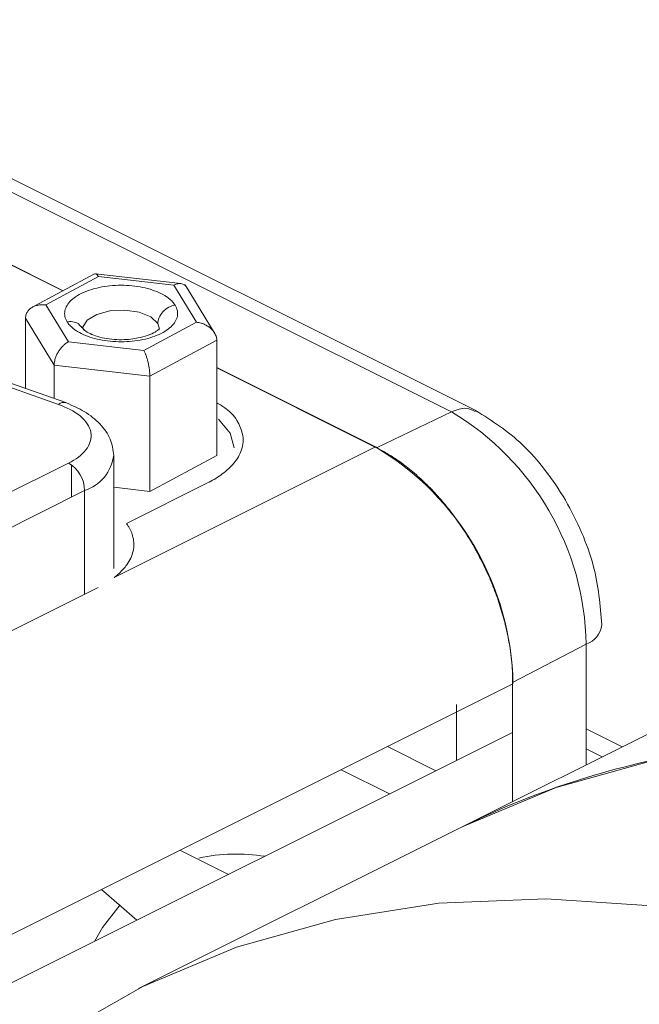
# Model space of a CAD drawing. Header units: inches. Extents: x 0.5 to 10.5, y 0.2 to 8.2.
# Tile 36 of 50: x 6.548 to 6.719, y 6.111 to 6.383. Entities that reach past the tile are written whole.
import ezdxf

# ---------------------------------------------------------------- set-up
doc = ezdxf.new("R2010")
doc.units = ezdxf.units.IN
doc.header["$MEASUREMENT"] = 0

msp = doc.modelspace()

# ---------------------------------------------------------------- linework, layer by layer
at = {"color": 7, "linetype": 'Continuous', "lineweight": 15}
for p, q in [((6.6668785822, 6.2749464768), (6.4505039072, 6.3831338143)), ((6.6736278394, 6.2752887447), (6.4572444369, 6.383480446)), ((6.4605766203, 6.3578425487), (6.5594165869, 6.3084225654)), ((6.5682022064, 6.3131357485), (6.5503561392, 6.3035619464)), ((6.5547432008, 6.3045715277), (6.56930794, 6.31238501)), ((6.5921024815, 6.3104598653), (6.5684744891, 6.313184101)), ((6.56930794, 6.31238501), (6.5901236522, 6.3099850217)), ((6.5901236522, 6.3099850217), (6.5963746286, 6.2997715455)), ((6.6016078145, 6.2964690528), (6.5932344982, 6.310150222)), ((6.5609941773, 6.2943580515), (6.5547432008, 6.3045715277)), ((6.5491173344, 6.3008900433), (6.5491173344, 6.2814085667)), ((6.5570577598, 6.2879161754), (6.5491173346, 6.3008900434)), ((6.5963746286, 6.2997715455), (6.5818098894, 6.2919580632)), ((6.5645506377, 6.2986194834), (6.5647194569, 6.2982678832)), ((6.5818098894, 6.2919580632), (6.5609941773, 6.2943580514)), ((6.6020004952, 6.2947927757), (6.58349934, 6.2848675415)), ((6.6020004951, 6.2947927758), (6.6020004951, 6.262858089)), ((6.5602782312, 6.2775010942), (6.5278384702, 6.2888583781)), ((6.5582129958, 6.2770148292), (6.5257732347, 6.2883721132)), ((6.58349934, 6.2848675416), (6.5570577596, 6.2879161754)), ((6.5570577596, 6.2879161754), (6.5570577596, 6.2786285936)), ((6.6020004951, 6.2871306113), (6.6461812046, 6.2650402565)), ((6.5834993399, 6.2529328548), (6.5834993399, 6.2848675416)), ((6.6461812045, 6.2650402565), (6.6668785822, 6.274946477)), ((6.5736677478, 6.2291370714), (6.6459160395, 6.2652612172)), ((6.5735244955, 6.2316459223), (6.5735244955, 6.2628986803)), ((6.7041707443, 6.2106270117), (6.6838346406, 6.2000976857)), ((6.6838346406, 6.200097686), (6.6838346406, 6.1671078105)), ((6.7355080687, 6.1929445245), (6.6687828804, 6.1595819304)), ((6.7141362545, 6.1822586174), (6.7041707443, 6.1872413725)), ((6.6363665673, 6.1759306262), (6.6497899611, 6.1692189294)), ((6.6687828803, 6.1595819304), (6.5803945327, 6.1153877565))]:
    msp.add_line(p, q, dxfattribs=at)
at = {"color": 144, "linetype": 'Continuous', "lineweight": 0}
for p, q in [((6.5595018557, 6.3084683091), (6.4605766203, 6.3579309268)), ((6.6459160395, 6.2652612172), (6.6020004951, 6.2872189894)), ((6.6020004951, 6.262858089), (6.5834993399, 6.2529328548)), ((6.4177100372, 6.1891280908), (6.5610505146, 6.2607983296)), ((6.5834993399, 6.2529328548), (6.5735244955, 6.2540829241)), ((6.5994237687, 6.255273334), (6.5770396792, 6.2440812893)), ((6.565469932, 6.2531759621), (6.4221294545, 6.1815057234)), ((6.4274459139, 6.1554649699), (6.5692208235, 6.2263524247)), ((6.7041707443, 6.1772758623), (6.7041707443, 6.2106270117)), ((6.683923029, 6.199708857), (6.3395620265, 6.0275283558)), ((6.6682782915, 6.1784630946), (6.6682782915, 6.1940194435)), ((6.6838346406, 6.1862412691), (6.3395620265, 6.0141049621)), ((6.6838346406, 6.1862412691), (6.6838346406, 6.1671078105)), ((6.5918194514, 6.1536570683), (6.6052428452, 6.1469453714)), ((6.5799184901, 6.1342831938), (6.5701312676, 6.1428129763))]:
    msp.add_line(p, q, dxfattribs=at)
at = {"color": 8, "linetype": 'Continuous', "lineweight": 15}
for p, q in [((6.5857188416, 6.2993959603), (6.5861838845, 6.2978287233)), ((6.5617978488, 6.260346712), (6.5617978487, 6.2513399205)), ((6.565469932, 6.224476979), (6.565469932, 6.2531759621)), ((6.6626314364, 6.175639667), (6.6492080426, 6.1823513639)), ((6.7085609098, 6.1794709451), (6.7041707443, 6.1816660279))]:
    msp.add_line(p, q, dxfattribs=at)
at = {"color": 8, "linetype": 'Continuous', "lineweight": 15, "flags": 128}
msp.add_lwpolyline([(6.5651472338, 6.2975336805), (6.5649825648, 6.2983492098), (6.566176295, 6.3003342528), (6.568798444, 6.301939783), (6.5724498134, 6.3029213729), (6.5765745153, 6.3031295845), (6.5805446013, 6.3025327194), (6.5837556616, 6.3012216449), (6.5857188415, 6.2993959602), (6.5857188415, 6.2993959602)], dxfattribs=at)
at = {"color": 144, "linetype": 'Continuous', "lineweight": 0, "flags": 128}
for points in [[(6.602527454, 6.2729346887), (6.6057440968, 6.2690847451), (6.6068088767, 6.2650163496)], [(6.9399061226, 6.1423633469), (6.9074853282, 6.1570700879), (6.8752502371, 6.1686852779), (6.8433854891, 6.1771423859), (6.8120736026, 6.1823929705), (6.7814939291, 6.1844069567), (6.7518216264, 6.1831728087), (6.7232266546, 6.1786975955), (6.6958728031, 6.1710069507), (6.6699167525, 6.1601449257), (6.6687828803, 6.1595819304)]]:
    msp.add_lwpolyline(points, dxfattribs=at)
at = {"color": 7, "linetype": 'Continuous', "lineweight": 15, "flags": 128}
for points in [[(6.851517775, 6.098169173), (6.8190969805, 6.1128759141), (6.7868618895, 6.124491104), (6.7549971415, 6.1329482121), (6.7236852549, 6.1381987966), (6.6931055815, 6.1402127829), (6.6634332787, 6.1389786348), (6.6348383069, 6.1345034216), (6.6074844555, 6.1268127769), (6.5815284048, 6.1159507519), (6.5571188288, 6.1019795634), (6.5343955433, 6.084979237), (6.5134887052, 6.0650471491), (6.494518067, 6.0422974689), (6.4775922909, 6.0168605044), (6.462808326, 5.9888819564), (6.4502508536, 5.9585220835), (6.4399918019, 5.9259547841), (6.4320899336, 5.8913666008), (6.42659051, 5.8549556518), (6.4259926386, 5.8495185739)], [(6.5681767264, 6.128412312), (6.5704205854, 6.1322205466), (6.5752752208, 6.1385773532)]]:
    msp.add_lwpolyline(points, dxfattribs=at)
at = {"color": 8, "linetype": 'Continuous', "lineweight": 15}
for centre, radius, start, end in [((6.5596564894, 6.2754509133), 0.0021282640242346, 67.0816575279, 132.7070004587), ((6.5617664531, 6.2644290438), 0.0118468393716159, 288.2167872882, 352.9625807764)]:
    msp.add_arc(centre, radius, start, end, dxfattribs=at)
at = {"color": 7, "linetype": 'Continuous', "lineweight": 15}
for centre, radius, start, end in [((6.6278331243, 6.2093374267), 0.076348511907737, 0.9678156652, 59.2421479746), ((6.6075097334, 6.1036419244), 0.0489503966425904, 80.8525225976, 102.3075988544)]:
    msp.add_arc(centre, radius, start, end, dxfattribs=at)
at = {"color": 144, "linetype": 'Continuous', "lineweight": 0}
for centre, radius, start, end in [((6.6061221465, 6.198394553), 0.0778119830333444, 0.9678156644, 59.2421479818), ((6.5564233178, 6.253023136), 0.0090479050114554, 0.9678157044, 59.2421479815), ((6.7018626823, 6.2169411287), 0.0067227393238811, 290.0793769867, 352.060271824), ((6.7723877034, 5.9518055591), 0.2321744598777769, 99.6741003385, 116.5025057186)]:
    msp.add_arc(centre, radius, start, end, dxfattribs=at)
at = {"color": 7, "linetype": 'Continuous', "lineweight": 15}
for points, knots in [([(6.569307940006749, 6.312385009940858), (6.569084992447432, 6.312700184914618), (6.568691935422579, 6.313255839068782), (6.568368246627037, 6.313131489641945), (6.56822815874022, 6.31307767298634)], [0, 0, 0, 0, 0.5672142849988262, 1, 1, 1, 1]), ([(6.593760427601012, 6.309262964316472), (6.593690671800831, 6.309392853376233), (6.593547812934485, 6.309658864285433), (6.593258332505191, 6.30997513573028), (6.592865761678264, 6.310259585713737), (6.592328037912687, 6.310458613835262), (6.591682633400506, 6.310492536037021), (6.590937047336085, 6.3103620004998), (6.590423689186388, 6.310124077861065), (6.590123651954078, 6.309985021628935)], [0, 0, 0, 0, 0.1010118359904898, 0.2068707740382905, 0.3179162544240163, 0.4752253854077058, 0.6530377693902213, 0.7972145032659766, 1, 1, 1, 1]), ([(6.590499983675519, 6.304457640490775), (6.590394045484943, 6.304619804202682), (6.590182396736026, 6.30494378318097), (6.589784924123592, 6.305415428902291), (6.589255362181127, 6.305949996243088), (6.588550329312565, 6.306534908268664), (6.587327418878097, 6.307354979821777), (6.58550530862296, 6.308261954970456), (6.582938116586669, 6.309114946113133), (6.580087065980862, 6.30970139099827), (6.577062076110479, 6.309998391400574), (6.573979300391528, 6.309994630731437), (6.570957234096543, 6.309690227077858), (6.568112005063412, 6.309096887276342), (6.565552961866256, 6.308237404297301), (6.563378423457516, 6.30714483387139), (6.561672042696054, 6.305861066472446), (6.560499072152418, 6.304435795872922), (6.560004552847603, 6.3031743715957), (6.55990809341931, 6.302152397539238), (6.559989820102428, 6.301385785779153), (6.560210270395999, 6.30062519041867), (6.560481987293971, 6.300132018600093), (6.560617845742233, 6.299885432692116)], [0, 0, 0, 0, 0.0208715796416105, 0.0416983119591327, 0.0625698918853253, 0.0938478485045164, 0.1251258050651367, 0.1876060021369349, 0.2500861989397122, 0.3125663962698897, 0.3750465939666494, 0.4375267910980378, 0.5000069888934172, 0.5624871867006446, 0.6249673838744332, 0.6874475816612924, 0.7499277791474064, 0.812407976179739, 0.8748881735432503, 0.906166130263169, 0.9374440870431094, 0.9687220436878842, 1, 1, 1, 1]), ([(6.549117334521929, 6.300890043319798), (6.549126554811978, 6.301076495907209), (6.549145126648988, 6.301452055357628), (6.549294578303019, 6.301993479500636), (6.549569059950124, 6.302587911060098), (6.550039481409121, 6.303209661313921), (6.550732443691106, 6.303778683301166), (6.551593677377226, 6.304226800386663), (6.552514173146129, 6.304498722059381), (6.553583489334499, 6.304648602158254), (6.55431541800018, 6.304599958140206), (6.554743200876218, 6.304571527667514)], [0, 0, 0, 0, 0.0766931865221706, 0.1544781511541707, 0.2337660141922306, 0.3511602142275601, 0.4772019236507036, 0.5977749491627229, 0.7340631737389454, 0.8445706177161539, 1, 1, 1, 1]), ([(6.560617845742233, 6.299885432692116), (6.56072378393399, 6.299723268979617), (6.56093543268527, 6.299399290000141), (6.561332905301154, 6.298927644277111), (6.561862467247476, 6.298393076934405), (6.562567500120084, 6.297808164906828), (6.563790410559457, 6.296988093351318), (6.565612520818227, 6.296081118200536), (6.568179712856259, 6.295228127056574), (6.571030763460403, 6.294641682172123), (6.574055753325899, 6.294344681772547), (6.577138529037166, 6.294348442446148), (6.580160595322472, 6.294652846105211), (6.58300582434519, 6.295246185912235), (6.585564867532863, 6.296105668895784), (6.587739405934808, 6.297198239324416), (6.589445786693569, 6.298482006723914), (6.590618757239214, 6.299907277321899), (6.591113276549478, 6.301168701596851), (6.591209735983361, 6.302190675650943), (6.591128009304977, 6.30295728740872), (6.590907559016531, 6.303717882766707), (6.590635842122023, 6.304211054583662), (6.590499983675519, 6.304457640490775)], [0, 0, 0, 0, 0.0208715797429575, 0.0416983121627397, 0.0625698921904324, 0.0938478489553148, 0.1251258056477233, 0.1876060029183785, 0.2500861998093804, 0.3125663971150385, 0.375046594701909, 0.4375267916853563, 0.5000069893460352, 0.5624871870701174, 0.6249673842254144, 0.6874475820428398, 0.7499277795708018, 0.8124079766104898, 0.8748881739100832, 0.9061661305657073, 0.937444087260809, 0.9687220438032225, 1, 1, 1, 1]), ([(6.590499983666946, 6.304457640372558), (6.589936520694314, 6.304371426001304), (6.58932861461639, 6.304185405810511), (6.588151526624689, 6.303583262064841), (6.587585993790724, 6.303166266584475), (6.586652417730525, 6.302177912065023), (6.586287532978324, 6.301609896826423), (6.585821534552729, 6.300472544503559), (6.585718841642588, 6.299906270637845), (6.585718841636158, 6.299395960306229)], [0, 0, 0, 0, 0.25, 0.25, 0.5, 0.5, 0.75, 0.75, 1, 1, 1, 1]), ([(6.602000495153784, 6.29479277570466), (6.601991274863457, 6.294981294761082), (6.601972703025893, 6.295361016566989), (6.601823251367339, 6.295936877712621), (6.601548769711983, 6.296594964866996), (6.601078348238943, 6.297324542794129), (6.600385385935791, 6.298054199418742), (6.599524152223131, 6.298699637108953), (6.598603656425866, 6.299185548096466), (6.597534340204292, 6.29957894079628), (6.596802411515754, 6.299700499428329), (6.596374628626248, 6.299771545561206)], [0, 0, 0, 0, 0.0766931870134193, 0.154478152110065, 0.233766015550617, 0.3511602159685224, 0.4772019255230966, 0.5977749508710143, 0.7340631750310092, 0.8445706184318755, 1, 1, 1, 1]), ([(6.586130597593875, 6.297866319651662), (6.586127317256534, 6.297883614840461), (6.586117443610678, 6.297935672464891), (6.585495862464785, 6.297322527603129), (6.583681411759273, 6.296357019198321), (6.581197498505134, 6.295554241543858), (6.578718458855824, 6.295104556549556), (6.576292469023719, 6.294893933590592), (6.5736019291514, 6.294937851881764), (6.570894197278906, 6.295288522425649), (6.568454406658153, 6.295931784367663), (6.566533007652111, 6.296779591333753), (6.565187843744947, 6.297709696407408), (6.564755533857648, 6.298326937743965), (6.564550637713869, 6.298619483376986)], [0, 0, 0, 0, 0.0547762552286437, 0.1648736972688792, 0.2672277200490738, 0.3684218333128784, 0.43372484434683, 0.5087449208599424, 0.5913764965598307, 0.6784460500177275, 0.7661356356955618, 0.8507116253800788, 0.9292437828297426, 1, 1, 1, 1]), ([(6.557057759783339, 6.287916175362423), (6.557064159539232, 6.288107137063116), (6.557077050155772, 6.288491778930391), (6.557181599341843, 6.289106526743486), (6.557373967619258, 6.289835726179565), (6.557702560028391, 6.290688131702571), (6.558188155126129, 6.291597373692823), (6.558789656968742, 6.292467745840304), (6.559435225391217, 6.293191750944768), (6.560180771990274, 6.293865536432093), (6.560694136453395, 6.294176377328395), (6.560994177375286, 6.294358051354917)], [0, 0, 0, 0, 0.0766931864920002, 0.1544781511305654, 0.2337660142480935, 0.3511602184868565, 0.4772019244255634, 0.5977749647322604, 0.7340631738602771, 0.844570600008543, 1, 1, 1, 1]), ([(6.581809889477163, 6.291958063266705), (6.581879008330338, 6.291839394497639), (6.582007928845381, 6.291618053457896), (6.582185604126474, 6.291245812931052), (6.582331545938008, 6.290901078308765), (6.582524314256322, 6.290399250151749), (6.582756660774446, 6.289703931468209), (6.583013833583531, 6.2887355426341), (6.58322317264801, 6.287745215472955), (6.583379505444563, 6.286732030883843), (6.583480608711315, 6.28575229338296), (6.583493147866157, 6.28516002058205), (6.583499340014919, 6.284867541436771)], [0, 0, 0, 0, 0.0834173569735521, 0.1555900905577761, 0.2165176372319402, 0.2662019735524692, 0.4024491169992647, 0.5230647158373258, 0.649068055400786, 0.7665019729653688, 0.8846928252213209, 0.9999999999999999, 0.9999999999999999, 0.9999999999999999, 0.9999999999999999]), ([(6.561050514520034, 6.260798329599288), (6.562968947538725, 6.261757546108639), (6.564694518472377, 6.263000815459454), (6.566965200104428, 6.265920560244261), (6.567481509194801, 6.267592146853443), (6.566905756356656, 6.27088259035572), (6.565816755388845, 6.272483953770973), (6.562566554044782, 6.275162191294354), (6.560435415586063, 6.276236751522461), (6.558212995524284, 6.277014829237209)], [0, 0, 0, 0, 0.25, 0.25, 0.5, 0.5, 0.75, 0.75, 1, 1, 1, 1]), ([(6.573524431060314, 6.262868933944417), (6.57333412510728, 6.264402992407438), (6.572958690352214, 6.267429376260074), (6.569956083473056, 6.271611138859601), (6.565767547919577, 6.275094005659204), (6.562183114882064, 6.276666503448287), (6.560483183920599, 6.27741226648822)], [0, 0, 0, 0, 0.2700921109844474, 0.5328365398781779, 0.7784459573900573, 1, 1, 1, 1]), ([(6.708520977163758, 6.21600921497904), (6.708061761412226, 6.221446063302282), (6.707354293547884, 6.229822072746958), (6.703055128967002, 6.241688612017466), (6.69858226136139, 6.25064850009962), (6.693005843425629, 6.258876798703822), (6.684858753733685, 6.268233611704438), (6.678040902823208, 6.272514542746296), (6.673602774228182, 6.275301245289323)], [0, 0, 0, 0, 0.2374824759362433, 0.3658655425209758, 0.4973360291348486, 0.6291653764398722, 0.7586025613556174, 1, 1, 1, 1]), ([(6.609231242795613, 6.268349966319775), (6.609440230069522, 6.266812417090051), (6.60921467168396, 6.265343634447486), (6.608172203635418, 6.262651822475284), (6.607358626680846, 6.261427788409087), (6.605415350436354, 6.259247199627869), (6.604286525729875, 6.25828942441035), (6.60191242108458, 6.256613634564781), (6.600666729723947, 6.25589481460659), (6.599423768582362, 6.255273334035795)], [0, 0, 0, 0, 0.25, 0.25, 0.5, 0.5, 0.75, 0.75, 1, 1, 1, 1]), ([(6.646181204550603, 6.265040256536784), (6.646674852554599, 6.264786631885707), (6.647661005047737, 6.264279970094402), (6.649137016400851, 6.263431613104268), (6.650607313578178, 6.262520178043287), (6.652071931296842, 6.261539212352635), (6.654255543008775, 6.259969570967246), (6.657129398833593, 6.257652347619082), (6.660613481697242, 6.254381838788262), (6.663959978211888, 6.250771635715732), (6.668188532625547, 6.245551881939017), (6.672978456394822, 6.238345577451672), (6.676906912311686, 6.230514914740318), (6.679442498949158, 6.224068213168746), (6.681024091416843, 6.219178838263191), (6.682271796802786, 6.214287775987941), (6.683071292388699, 6.2099778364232), (6.683537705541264, 6.206269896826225), (6.683788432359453, 6.203139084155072), (6.683819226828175, 6.201112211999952), (6.683834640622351, 6.200097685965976)], [0, 0, 0, 0, 0.0250529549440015, 0.0500478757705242, 0.0750234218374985, 0.1000183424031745, 0.1250712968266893, 0.1875858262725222, 0.2501003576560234, 0.3126148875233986, 0.375129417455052, 0.5000071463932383, 0.6248848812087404, 0.6873994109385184, 0.7499139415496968, 0.8124284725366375, 0.8749430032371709, 0.9166585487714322, 0.9582844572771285, 1, 1, 1, 1])]:
    msp.add_open_spline(points, degree=3, knots=knots, dxfattribs=at)
at = {"color": 8, "linetype": 'Continuous', "lineweight": 15}
for points, knots in [([(6.564437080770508, 6.298557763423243), (6.564197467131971, 6.298852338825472), (6.563644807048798, 6.299531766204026), (6.562222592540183, 6.299980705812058), (6.561138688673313, 6.299916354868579), (6.560617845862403, 6.299885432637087)], [0, 0, 0, 0, 0.2844975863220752, 0.6561832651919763, 1, 1, 1, 1]), ([(6.602000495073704, 6.277481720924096), (6.602894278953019, 6.276946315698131), (6.605526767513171, 6.275369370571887), (6.608138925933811, 6.272222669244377), (6.608874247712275, 6.269615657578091), (6.609231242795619, 6.268349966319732)], [0, 0, 0, 0, 0.2091623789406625, 0.6160522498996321, 0.9999999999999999, 0.9999999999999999, 0.9999999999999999, 0.9999999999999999]), ([(6.673510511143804, 6.275082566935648), (6.672710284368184, 6.275471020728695), (6.670791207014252, 6.276402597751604), (6.668319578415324, 6.275482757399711), (6.666878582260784, 6.274946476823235)], [0, 0, 0, 0, 0.4169851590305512, 1, 1, 1, 1])]:
    msp.add_open_spline(points, degree=3, knots=knots, dxfattribs=at)
at = {"color": 144, "linetype": 'Continuous', "lineweight": 0}
msp.add_open_spline([(6.577039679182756, 6.244081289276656), (6.57721152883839, 6.243835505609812), (6.577554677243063, 6.243344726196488), (6.577982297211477, 6.242595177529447), (6.578344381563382, 6.241838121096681), (6.578634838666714, 6.241072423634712), (6.578964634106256, 6.239914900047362), (6.579156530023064, 6.238355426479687), (6.578941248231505, 6.23640680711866), (6.578282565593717, 6.234483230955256), (6.577303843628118, 6.232817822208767), (6.576172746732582, 6.231411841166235), (6.575030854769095, 6.230243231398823), (6.574122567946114, 6.229506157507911), (6.573667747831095, 6.229137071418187)], degree=3, knots=[0, 0, 0, 0, 0.0501208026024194, 0.1000809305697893, 0.1499873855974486, 0.1999475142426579, 0.2500683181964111, 0.3750440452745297, 0.5000197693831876, 0.6249955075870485, 0.7499712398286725, 0.8333969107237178, 0.9165743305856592, 0.9999999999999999, 0.9999999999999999, 0.9999999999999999, 0.9999999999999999], dxfattribs=at)

doc.saveas('drawing.dxf')
